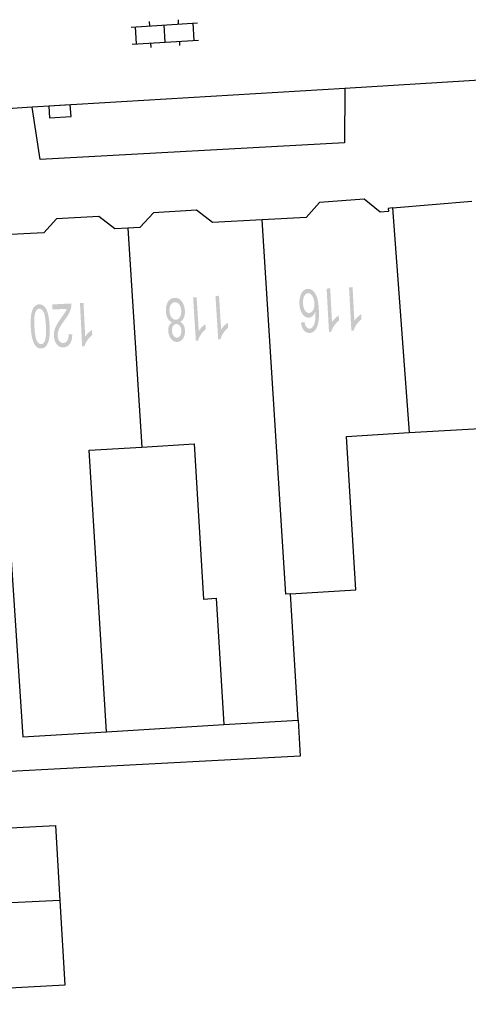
# Model space of a CAD drawing. Header units: metres. Extents: x 134521 to 134907, y 396000 to 396359.
# Tile 10 of 101: x 134643 to 134658, y 396062 to 396096. Entities that reach past the tile are written whole.
import ezdxf

# ---------------------------------------------------------------- set-up
doc = ezdxf.new("R2010")
doc.units = ezdxf.units.M
doc.header["$MEASUREMENT"] = 0

msp = doc.modelspace()

# ---------------------------------------------------------------- hatches: boundary and pattern name
at = {"linetype": 'Continuous', "lineweight": 0}
h = msp.add_hatch(color=251, dxfattribs=at)
edge = h.paths.add_edge_path()
edge.add_line((134652.481, 396085.527), (134652.602, 396085.548))
edge.add_spline(control_points=[(134652.602, 396085.548), (134652.624, 396085.44), (134652.657, 396085.392), (134652.711, 396085.316), (134652.784, 396085.32), (134652.843, 396085.323), (134652.885, 396085.374), (134652.939, 396085.441), (134652.966, 396085.564), (134652.993, 396085.688), (134652.982, 396085.913), (134652.943, 396085.809), (134652.882, 396085.757), (134652.82, 396085.704), (134652.75, 396085.7), (134652.627, 396085.694), (134652.534, 396085.824), (134652.44, 396085.955), (134652.429, 396086.169), (134652.421, 396086.31), (134652.455, 396086.433), (134652.489, 396086.557), (134652.556, 396086.625), (134652.624, 396086.693), (134652.714, 396086.698), (134652.867, 396086.706), (134652.973, 396086.542), (134653.079, 396086.379), (134653.1, 396085.991), (134653.124, 396085.557), (134653.027, 396085.354), (134652.943, 396085.177), (134652.785, 396085.169), (134652.667, 396085.162), (134652.586, 396085.257), (134652.505, 396085.352), (134652.481, 396085.527)], knot_values=[0, 0, 0, 0.055556, 0.055556, 0.111111, 0.111111, 0.166667, 0.166667, 0.222222, 0.222222, 0.277778, 0.277778, 0.333333, 0.333333, 0.388889, 0.388889, 0.444444, 0.444444, 0.5, 0.5, 0.555556, 0.555556, 0.611111, 0.611111, 0.666667, 0.666667, 0.722222, 0.722222, 0.777778, 0.777778, 0.833333, 0.833333, 0.888889, 0.888889, 0.944444, 0.944444, 1, 1, 1], degree=2, periodic=0)
edge = h.paths.add_edge_path(flags=16)
edge.add_spline(control_points=[(134652.948, 396086.198), (134652.942, 396086.294), (134652.911, 396086.379), (134652.879, 396086.464), (134652.829, 396086.507), (134652.778, 396086.55), (134652.725, 396086.547), (134652.647, 396086.543), (134652.596, 396086.446), (134652.546, 396086.349), (134652.554, 396086.187), (134652.563, 396086.032), (134652.623, 396085.946), (134652.682, 396085.859), (134652.766, 396085.864), (134652.849, 396085.868), (134652.902, 396085.961), (134652.955, 396086.053), (134652.948, 396086.198)], knot_values=[0, 0, 0, 0.111111, 0.111111, 0.222222, 0.222222, 0.333333, 0.333333, 0.444444, 0.444444, 0.555556, 0.555556, 0.666667, 0.666667, 0.777778, 0.777778, 0.888889, 0.888889, 1, 1, 1], degree=2, periodic=0)
h = msp.add_hatch(color=251, dxfattribs=at)
edge = h.paths.add_edge_path()
edge.add_line((134653.371, 396086.708), (134653.494, 396086.715))
edge.add_line((134653.494, 396086.715), (134653.557, 396085.543))
edge.add_spline(control_points=[(134653.557, 396085.543), (134653.598, 396085.609), (134653.666, 396085.676), (134653.735, 396085.743), (134653.79, 396085.778)], knot_values=[0, 0, 0, 0.5, 0.5, 1, 1, 1], degree=2, periodic=0)
edge.add_line((134653.79, 396085.778), (134653.8, 396085.6))
edge.add_spline(control_points=[(134653.8, 396085.6), (134653.701, 396085.522), (134653.63, 396085.415), (134653.558, 396085.308), (134653.531, 396085.209)], knot_values=[0, 0, 0, 0.5, 0.5, 1, 1, 1], degree=2, periodic=0)
edge.add_line((134653.531, 396085.209), (134653.452, 396085.205))
edge.add_line((134653.452, 396085.205), (134653.371, 396086.708))
h = msp.add_hatch(color=251, dxfattribs=at)
edge = h.paths.add_edge_path()
edge.add_line((134654.147, 396086.75), (134654.269, 396086.757))
edge.add_line((134654.269, 396086.757), (134654.333, 396085.585))
edge.add_spline(control_points=[(134654.333, 396085.585), (134654.373, 396085.651), (134654.442, 396085.718), (134654.51, 396085.785), (134654.566, 396085.82)], knot_values=[0, 0, 0, 0.5, 0.5, 1, 1, 1], degree=2, periodic=0)
edge.add_line((134654.566, 396085.82), (134654.575, 396085.642))
edge.add_spline(control_points=[(134654.575, 396085.642), (134654.476, 396085.564), (134654.405, 396085.457), (134654.334, 396085.35), (134654.307, 396085.251)], knot_values=[0, 0, 0, 0.5, 0.5, 1, 1, 1], degree=2, periodic=0)
edge.add_line((134654.307, 396085.251), (134654.228, 396085.247))
edge.add_line((134654.228, 396085.247), (134654.147, 396086.75))
h = msp.add_hatch(color=251, dxfattribs=at)
edge = h.paths.add_edge_path()
edge.add_spline(control_points=[(134648.293, 396085.558), (134648.372, 396085.521), (134648.414, 396085.445), (134648.456, 396085.37), (134648.463, 396085.262), (134648.473, 396085.099), (134648.402, 396084.983), (134648.331, 396084.867), (134648.201, 396084.859), (134648.07, 396084.85), (134647.983, 396084.959), (134647.897, 396085.068), (134647.886, 396085.231), (134647.88, 396085.335), (134647.911, 396085.414), (134647.943, 396085.493), (134648.015, 396085.54), (134647.92, 396085.579), (134647.865, 396085.676), (134647.811, 396085.773), (134647.802, 396085.912), (134647.79, 396086.104), (134647.872, 396086.241), (134647.954, 396086.377), (134648.102, 396086.386), (134648.25, 396086.396), (134648.349, 396086.27), (134648.447, 396086.145), (134648.46, 396085.949), (134648.469, 396085.802), (134648.426, 396085.701), (134648.382, 396085.599), (134648.293, 396085.558)], knot_values=[0, 0, 0, 0.0625, 0.0625, 0.125, 0.125, 0.1875, 0.1875, 0.25, 0.25, 0.3125, 0.3125, 0.375, 0.375, 0.4375, 0.4375, 0.5, 0.5, 0.5625, 0.5625, 0.625, 0.625, 0.6875, 0.6875, 0.75, 0.75, 0.8125, 0.8125, 0.875, 0.875, 0.9375, 0.9375, 1, 1, 1], degree=2, periodic=0)
edge = h.paths.add_edge_path(flags=16)
edge.add_spline(control_points=[(134648.333, 396085.942), (134648.328, 396086.021), (134648.299, 396086.093), (134648.27, 396086.165), (134648.218, 396086.202), (134648.167, 396086.239), (134648.111, 396086.236), (134648.023, 396086.23), (134647.971, 396086.142), (134647.92, 396086.053), (134647.928, 396085.923), (134647.937, 396085.79), (134648.001, 396085.707), (134648.065, 396085.623), (134648.153, 396085.629), (134648.239, 396085.634), (134648.29, 396085.724), (134648.341, 396085.813), (134648.333, 396085.942)], knot_values=[0, 0, 0, 0.111111, 0.111111, 0.222222, 0.222222, 0.333333, 0.333333, 0.444444, 0.444444, 0.555556, 0.555556, 0.666667, 0.666667, 0.777778, 0.777778, 0.888889, 0.888889, 1, 1, 1], degree=2, periodic=0)
edge = h.paths.add_edge_path(flags=16)
edge.add_spline(control_points=[(134648.337, 396085.248), (134648.33, 396085.354), (134648.281, 396085.418), (134648.231, 396085.483), (134648.158, 396085.478), (134648.088, 396085.474), (134648.047, 396085.404), (134648.007, 396085.334), (134648.013, 396085.238), (134648.019, 396085.137), (134648.07, 396085.071), (134648.12, 396085.005), (134648.189, 396085.009), (134648.259, 396085.014), (134648.301, 396085.084), (134648.343, 396085.154), (134648.337, 396085.248)], knot_values=[0, 0, 0, 0.125, 0.125, 0.25, 0.25, 0.375, 0.375, 0.5, 0.5, 0.625, 0.625, 0.75, 0.75, 0.875, 0.875, 1, 1, 1], degree=2, periodic=0)
h = msp.add_hatch(color=251, dxfattribs=at)
edge = h.paths.add_edge_path()
edge.add_line((134648.745, 396086.402), (134648.867, 396086.41))
edge.add_line((134648.867, 396086.41), (134648.941, 396085.239))
edge.add_spline(control_points=[(134648.941, 396085.239), (134648.982, 396085.305), (134649.049, 396085.372), (134649.117, 396085.44), (134649.172, 396085.476)], knot_values=[0, 0, 0, 0.5, 0.5, 1, 1, 1], degree=2, periodic=0)
edge.add_line((134649.172, 396085.476), (134649.184, 396085.298))
edge.add_spline(control_points=[(134649.184, 396085.298), (134649.085, 396085.219), (134649.015, 396085.111), (134648.945, 396085.003), (134648.919, 396084.904)], knot_values=[0, 0, 0, 0.5, 0.5, 1, 1, 1], degree=2, periodic=0)
edge.add_line((134648.919, 396084.904), (134648.84, 396084.899))
edge.add_line((134648.84, 396084.899), (134648.745, 396086.402))
h = msp.add_hatch(color=251, dxfattribs=at)
edge = h.paths.add_edge_path()
edge.add_line((134649.52, 396086.451), (134649.643, 396086.458))
edge.add_line((134649.643, 396086.458), (134649.716, 396085.287))
edge.add_spline(control_points=[(134649.716, 396085.287), (134649.757, 396085.354), (134649.825, 396085.421), (134649.892, 396085.489), (134649.947, 396085.524)], knot_values=[0, 0, 0, 0.5, 0.5, 1, 1, 1], degree=2, periodic=0)
edge.add_line((134649.947, 396085.524), (134649.959, 396085.347))
edge.add_spline(control_points=[(134649.959, 396085.347), (134649.861, 396085.268), (134649.79, 396085.16), (134649.72, 396085.052), (134649.694, 396084.953)], knot_values=[0, 0, 0, 0.5, 0.5, 1, 1, 1], degree=2, periodic=0)
edge.add_line((134649.694, 396084.953), (134649.615, 396084.948))
edge.add_line((134649.615, 396084.948), (134649.52, 396086.451))
h = msp.add_hatch(color=251, dxfattribs=at)
edge = h.paths.add_edge_path()
edge.add_spline(control_points=[(134643.773, 396085.412), (134643.786, 396085.147), (134643.758, 396084.983), (134643.729, 396084.819), (134643.662, 396084.727), (134643.595, 396084.636), (134643.486, 396084.631), (134643.405, 396084.627), (134643.342, 396084.672), (134643.279, 396084.718), (134643.235, 396084.807), (134643.191, 396084.897), (134643.162, 396085.027), (134643.133, 396085.157), (134643.122, 396085.38), (134643.109, 396085.643), (134643.137, 396085.807), (134643.165, 396085.971), (134643.232, 396086.063), (134643.3, 396086.154), (134643.409, 396086.16), (134643.553, 396086.167), (134643.644, 396086.017), (134643.752, 396085.834), (134643.773, 396085.412)], knot_values=[0, 0, 0, 0.083333, 0.083333, 0.166667, 0.166667, 0.25, 0.25, 0.333333, 0.333333, 0.416667, 0.416667, 0.5, 0.5, 0.583333, 0.583333, 0.666667, 0.666667, 0.75, 0.75, 0.833333, 0.833333, 0.916667, 0.916667, 1, 1, 1], degree=2, periodic=0)
edge = h.paths.add_edge_path(flags=16)
edge.add_spline(control_points=[(134643.646, 396085.406), (134643.628, 396085.775), (134643.564, 396085.894), (134643.501, 396086.013), (134643.417, 396086.009), (134643.332, 396086.005), (134643.281, 396085.88), (134643.23, 396085.754), (134643.248, 396085.386), (134643.267, 396085.016), (134643.33, 396084.897), (134643.394, 396084.779), (134643.479, 396084.783), (134643.564, 396084.787), (134643.609, 396084.897), (134643.665, 396085.037), (134643.646, 396085.406)], knot_values=[0, 0, 0, 0.125, 0.125, 0.25, 0.25, 0.375, 0.375, 0.5, 0.5, 0.625, 0.625, 0.75, 0.75, 0.875, 0.875, 1, 1, 1], degree=2, periodic=0)
h = msp.add_hatch(color=251, dxfattribs=at)
edge = h.paths.add_edge_path()
edge.add_line((134643.876, 396085.981), (134643.867, 396086.158))
edge.add_line((134643.867, 396086.158), (134644.527, 396086.191))
edge.add_spline(control_points=[(134644.527, 396086.191), (134644.532, 396086.124), (134644.52, 396086.062), (134644.499, 396085.96), (134644.449, 396085.859), (134644.398, 396085.758), (134644.3, 396085.624), (134644.147, 396085.415), (134644.096, 396085.296), (134644.045, 396085.176), (134644.05, 396085.071), (134644.056, 396084.962), (134644.111, 396084.89), (134644.167, 396084.817), (134644.251, 396084.821), (134644.339, 396084.826), (134644.388, 396084.908), (134644.437, 396084.991), (134644.431, 396085.132)], knot_values=[0, 0, 0, 0.111111, 0.111111, 0.222222, 0.222222, 0.333333, 0.333333, 0.444444, 0.444444, 0.555556, 0.555556, 0.666667, 0.666667, 0.777778, 0.777778, 0.888889, 0.888889, 1, 1, 1], degree=2, periodic=0)
edge.add_line((134644.431, 396085.132), (134644.558, 396085.118))
edge.add_spline(control_points=[(134644.558, 396085.118), (134644.556, 396084.907), (134644.477, 396084.792), (134644.398, 396084.677), (134644.256, 396084.669), (134644.112, 396084.662), (134644.022, 396084.778), (134643.932, 396084.893), (134643.923, 396085.07), (134643.919, 396085.159), (134643.939, 396085.247), (134643.959, 396085.335), (134644.011, 396085.434), (134644.063, 396085.533), (134644.187, 396085.707), (134644.29, 396085.852), (134644.319, 396085.903), (134644.348, 396085.954), (134644.366, 396086.005)], knot_values=[0, 0, 0, 0.111111, 0.111111, 0.222222, 0.222222, 0.333333, 0.333333, 0.444444, 0.444444, 0.555556, 0.555556, 0.666667, 0.666667, 0.777778, 0.777778, 0.888889, 0.888889, 1, 1, 1], degree=2, periodic=0)
edge.add_line((134644.366, 396086.005), (134643.876, 396085.981))
h = msp.add_hatch(color=251, dxfattribs=at)
edge = h.paths.add_edge_path()
edge.add_line((134644.826, 396086.206), (134644.948, 396086.212))
edge.add_line((134644.948, 396086.212), (134645.007, 396085.04))
edge.add_spline(control_points=[(134645.007, 396085.04), (134645.048, 396085.105), (134645.117, 396085.172), (134645.186, 396085.239), (134645.241, 396085.274)], knot_values=[0, 0, 0, 0.5, 0.5, 1, 1, 1], degree=2, periodic=0)
edge.add_line((134645.241, 396085.274), (134645.25, 396085.096))
edge.add_spline(control_points=[(134645.25, 396085.096), (134645.151, 396085.018), (134645.079, 396084.911), (134645.007, 396084.804), (134644.98, 396084.706)], knot_values=[0, 0, 0, 0.5, 0.5, 1, 1, 1], degree=2, periodic=0)
edge.add_line((134644.98, 396084.706), (134644.901, 396084.702))
edge.add_line((134644.901, 396084.702), (134644.826, 396086.206))

# ---------------------------------------------------------------- linework, layer by layer
at = {"color": 251}
for p, q in [((134646.597, 396095.778), (134648.893, 396095.923)), ((134647.246, 396095.819), (134647.237, 396095.969)), ((134648.244, 396095.882), (134648.235, 396096.032)), ((134648.781, 396095.315), (134648.743, 396095.913)), ((134646.785, 396095.189), (134646.747, 396095.787)), ((134647.783, 396095.252), (134647.745, 396095.85)), ((134646.635, 396095.179), (134648.931, 396095.324)), ((134647.293, 396095.07), (134647.284, 396095.22)), ((134648.291, 396095.133), (134648.282, 396095.283)), ((134659.162, 396093.962), (134653.997, 396093.65)), ((134653.997, 396093.65), (134643.173, 396092.995)), ((134653.997, 396093.65), (134653.994, 396091.763)), ((134643.173, 396092.995), (134636.007, 396092.562)), ((134643.45, 396091.186), (134643.173, 396092.995)), ((134653.994, 396091.763), (134643.45, 396091.186)), ((134654.666, 396089.812), (134653.121, 396089.695)), ((134655.23, 396089.36), (134654.666, 396089.812)), ((134648.867, 396089.43), (134647.378, 396089.336)), ((134649.417, 396088.999), (134648.867, 396089.43)), ((134653.121, 396089.695), (134652.661, 396089.173)), ((134655.648, 396089.502), (134655.507, 396089.49)), ((134655.507, 396089.49), (134655.516, 396089.38)), ((134655.648, 396089.502), (134658.406, 396089.734)), ((134655.648, 396089.502), (134656.236, 396081.712)), ((134644.018, 396089.129), (134643.57, 396088.646)), ((134645.474, 396089.211), (134644.018, 396089.129)), ((134646.031, 396088.784), (134645.474, 396089.211)), ((134647.378, 396089.336), (134646.904, 396088.823)), ((134651.141, 396089.091), (134649.417, 396088.999)), ((134652.661, 396089.173), (134651.141, 396089.091)), ((134651.96, 396076.114), (134651.141, 396089.091)), ((134655.516, 396089.38), (134655.23, 396089.36)), ((134646.486, 396088.804), (134646.031, 396088.784)), ((134646.904, 396088.823), (134646.486, 396088.804)), ((134646.486, 396088.804), (134646.965, 396081.214)), ((134643.57, 396088.646), (134641.693, 396088.552)), ((134641.693, 396088.552), (134642.847, 396071.163)), ((134654.065, 396081.58), (134656.236, 396081.712)), ((134654.388, 396076.262), (134654.065, 396081.58)), ((134656.236, 396081.712), (134658.884, 396081.873)), ((134645.15, 396081.104), (134646.965, 396081.214)), ((134646.965, 396081.214), (134648.783, 396081.325)), ((134648.783, 396081.325), (134649.11, 396075.941)), ((134645.744, 396071.339), (134645.15, 396081.104)), ((134652.117, 396076.124), (134651.96, 396076.114)), ((134652.117, 396076.124), (134654.388, 396076.262)), ((134652.384, 396071.743), (134652.117, 396076.124)), ((134649.11, 396075.941), (134649.539, 396075.967)), ((134649.539, 396075.967), (134649.805, 396071.586)), ((134649.805, 396071.586), (134652.384, 396071.743)), ((134652.384, 396071.743), (134652.456, 396070.499)), ((134642.847, 396071.163), (134645.744, 396071.339)), ((134645.744, 396071.339), (134649.805, 396071.586)), ((134652.456, 396070.499), (134641.744, 396069.929)), ((134632.353, 396067.437), (134643.982, 396068.094)), ((134643.982, 396068.094), (134644.13, 396065.485)), ((134644.13, 396065.485), (134624.736, 396064.542)), ((134644.13, 396065.485), (134644.296, 396062.552)), ((134644.296, 396062.552), (134632.569, 396061.889))]:
    msp.add_line(p, q, dxfattribs=at)
at = {"color": 251, "flags": 128}
msp.add_lwpolyline([(134644.116, 396093.054), (134643.742, 396093.031), (134643.767, 396092.632), (134644.515, 396092.678), (134644.49, 396093.077), (134644.116, 396093.054)], dxfattribs=at)

doc.saveas('drawing.dxf')
